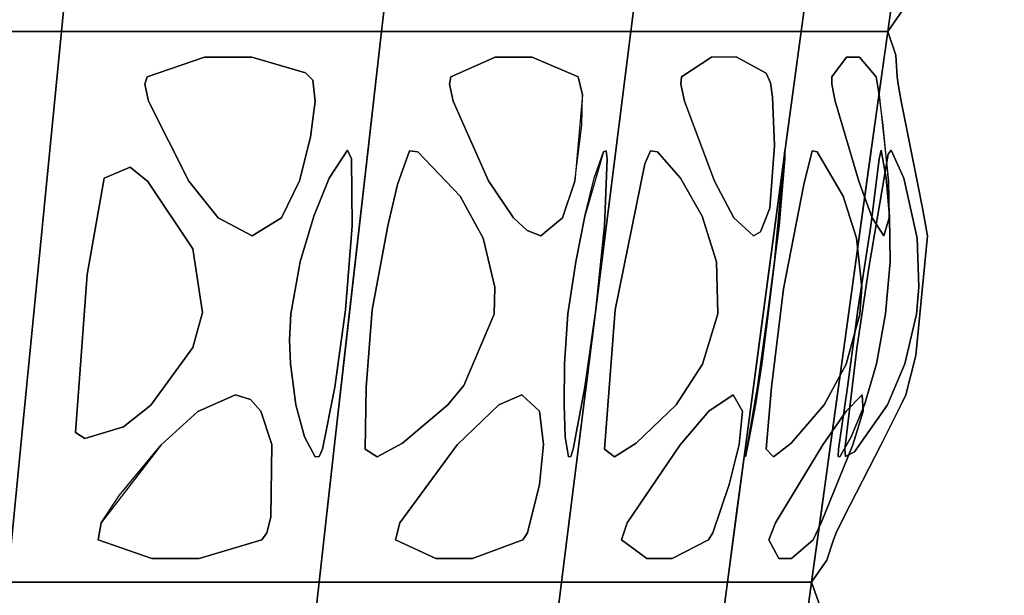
# Model space of a CAD drawing. Header units: centimetres. Extents: x -23.7 to 23.7, y -29.6 to 29.6.
# Tile 15 of 32: x 15 to 22.5, y -4.5 to -0.1. Entities that reach past the tile are written whole.
import ezdxf

# ---------------------------------------------------------------- set-up
doc = ezdxf.new("R2010")
doc.units = ezdxf.units.CM
doc.layers.get('0').update_dxf_attribs({"true_color": 0x5890e1})

msp = doc.modelspace()

# ---------------------------------------------------------------- linework, layer by layer
at = {"color": 121, "true_color": 0xa6e5e5}
for points in [[(15.651, 2.705, 0), (15.444, 0.6113, 0), (15.3661, -0.1737, 0), (14.6401, -0.1737, 0), (13.0066, -0.1737, 0), (12.4621, -0.1737, 0), (12.5463, 0.873, 0), (12.6723, 2.4432, 0), (12.7555, 3.4902, 0), (12.7966, 4.0139, 0), (13.1694, 4.0139, 0), (14.2876, 4.0139, 0), (15.2194, 4.0139, 0), (15.7785, 4.0139, 0)], [(15.444, 0.6113, 0), (15.651, 2.705, 0), (15.7785, 4.0139, 0), (15.2194, 4.0139, 0), (14.2876, 4.0139, 0), (13.1694, 4.0139, 0), (12.7966, 4.0139, 0), (12.7555, 3.4902, 0), (12.6723, 2.4432, 0), (12.5463, 0.873, 0), (12.4621, -0.1737, 0), (13.0066, -0.1737, 0), (14.6401, -0.1737, 0), (15.3661, -0.1737, 0)], [(15.651, 2.705, 0), (15.444, 0.6113, 0), (15.3661, -0.1737, 0), (15.9753, -0.1737, 0), (17.3459, -0.1737, 0), (17.8028, -0.1737, 0), (17.9231, 0.873, 0), (18.1031, 2.4432, 0), (18.2218, 3.4902, 0), (18.2806, 4.0139, 0), (17.9679, 4.0139, 0), (17.0296, 4.0139, 0), (16.2477, 4.0139, 0), (15.7785, 4.0139, 0)], [(15.444, 0.6113, 0), (15.651, 2.705, 0), (15.7785, 4.0139, 0), (16.2477, 4.0139, 0), (17.0296, 4.0139, 0), (17.9679, 4.0139, 0), (18.2806, 4.0139, 0), (18.2218, 3.4902, 0), (18.1031, 2.4432, 0), (17.9231, 0.873, 0), (17.8028, -0.1737, 0), (17.3459, -0.1737, 0), (15.9753, -0.1737, 0), (15.3661, -0.1737, 0)], [(19.9836, 4.0139, 0), (18.7672, 4.0139, 0), (18.5239, 4.0139, 0), (18.2806, 4.0139, 0), (18.2218, 3.4902, 0), (17.9833, 1.3964, 0), (17.8931, 0.6113, 0), (17.8028, -0.1737, 0), (18.2767, -0.1737, 0), (18.7505, -0.1737, 0), (19.3429, -0.1737, 0), (19.6983, -0.1737, 0), (19.8314, 0.873, 0), (20.0305, 2.4432, 0), (20.1619, 3.4902, 0), (20.2269, 4.0139, 0)], [(18.7672, 4.0139, 0), (19.9836, 4.0139, 0), (20.2269, 4.0139, 0), (20.1619, 3.4902, 0), (20.0305, 2.4432, 0), (19.8314, 0.873, 0), (19.6983, -0.1737, 0), (19.3429, -0.1737, 0), (18.7505, -0.1737, 0), (18.2767, -0.1737, 0), (17.8028, -0.1737, 0), (17.9231, 0.873, 0), (18.2218, 3.4902, 0), (18.2806, 4.0139, 0), (18.5239, 4.0139, 0)], [(21.1367, 0.873, 0), (21.4541, 3.2285, 0), (21.5583, 4.0139, 0), (21.3918, 4.0139, 0), (20.3933, 4.0139, 0), (20.2269, 4.0139, 0), (20.1292, 3.2285, 0), (19.8979, 1.3964, 0), (19.7981, 0.6113, 0), (19.6983, -0.1737, 0), (20.0224, -0.1737, 0), (20.3465, -0.1737, 0), (20.7517, -0.1737, 0), (20.9948, -0.1737, 0)], [(20.3933, 4.0139, 0), (21.3918, 4.0139, 0), (21.5583, 4.0139, 0), (21.4541, 3.2285, 0), (21.1367, 0.873, 0), (20.9948, -0.1737, 0), (20.7517, -0.1737, 0), (20.3465, -0.1737, 0), (20.0224, -0.1737, 0), (19.6983, -0.1737, 0), (19.7981, 0.6113, 0), (20.0305, 2.4432, 0), (20.1619, 3.4902, 0), (20.2269, 4.0139, 0)], [(21.8962, 4.0139, 0), (21.7272, 4.0139, 0), (21.6427, 4.0139, 0), (21.5583, 4.0139, 0), (21.4889, 3.4902, 0), (21.2076, 1.3964, 0), (21.1012, 0.6113, 0), (20.9948, -0.1737, 0), (21.1594, -0.1737, 0), (21.324, -0.1737, 0), (21.5297, -0.1737, 0), (21.6531, -0.1737, 0), (21.7994, 0.873, 0), (22.1268, 3.2285, 0), (22.2342, 4.0139, 0), (22.1497, 4.0139, 0)], [(21.7272, 4.0139, 0), (21.8962, 4.0139, 0), (22.1497, 4.0139, 0), (22.2342, 4.0139, 0), (22.1268, 3.2285, 0), (21.7994, 0.873, 0), (21.6531, -0.1737, 0), (21.5297, -0.1737, 0), (21.324, -0.1737, 0), (21.1594, -0.1737, 0), (20.9948, -0.1737, 0), (21.1367, 0.873, 0), (21.4889, 3.4902, 0), (21.5583, 4.0139, 0), (21.6427, 4.0139, 0)], [(22.1854, 0.8724, 0), (21.8773, 0.2754, 0), (21.8201, 0.1458, 0), (21.7686, -0.0085, 0), (21.6531, -0.1737, 0), (21.6531, -0.1737, 0), (21.6531, -0.1737, 0), (21.6531, -0.1737, 0), (21.7629, 0.6113, 0), (22.0907, 2.9667, 0), (22.2342, 4.0139, 0), (22.2342, 4.0139, 0), (22.2342, 4.0139, 0), (22.2976, 3.8324, 0), (22.3086, 3.6697, 0), (22.3154, 3.6129, 0), (22.3386, 3.4808, 0), (22.4629, 2.8711, 0), (22.5058, 2.6548, 0), (22.5401, 2.4589, 0), (22.4502, 1.5471, 0), (22.3736, 1.2497, 0), (22.3385, 1.1758, 0)], [(21.8773, 0.2754, 0), (22.1854, 0.8724, 0), (22.3385, 1.1758, 0), (22.3736, 1.2497, 0), (22.4502, 1.5471, 0), (22.5401, 2.4589, 0), (22.5058, 2.6548, 0), (22.4629, 2.8711, 0), (22.3386, 3.4808, 0), (22.3154, 3.6129, 0), (22.3086, 3.6697, 0), (22.2976, 3.8324, 0), (22.2342, 4.0139, 0), (22.2342, 4.0139, 0), (22.2342, 4.0139, 0), (22.0907, 2.9667, 0), (21.7629, 0.6113, 0), (21.6531, -0.1737, 0), (21.6531, -0.1737, 0), (21.6531, -0.1737, 0), (21.6531, -0.1737, 0), (21.7686, -0.0085, 0), (21.8201, 0.1458, 0)], [(13.6506, -4.3616, 0), (14.3028, -4.3616, 0), (14.9551, -4.3616, 0), (15.0742, -3.14, 0), (15.3661, -0.1737, 0), (14.8216, -0.1737, 0), (13.9141, -0.1737, 0), (13.0066, -0.1737, 0), (12.4621, -0.1737, 0), (12.3781, -1.2205, 0), (12.2738, -2.5292, 0), (12.2115, -3.3145, 0), (12.17, -3.838, 0), (12.1287, -4.3616, 0), (12.5635, -4.3616, 0)], [(14.3028, -4.3616, 0), (13.6506, -4.3616, 0), (12.5635, -4.3616, 0), (12.1287, -4.3616, 0), (12.17, -3.838, 0), (12.2115, -3.3145, 0), (12.2738, -2.5292, 0), (12.3781, -1.2205, 0), (12.4621, -0.1737, 0), (13.0066, -0.1737, 0), (13.9141, -0.1737, 0), (14.8216, -0.1737, 0), (15.3661, -0.1737, 0), (15.0742, -3.14, 0), (14.9551, -4.3616, 0)], [(16.0497, -4.3616, 0), (15.5024, -4.3616, 0), (14.9551, -4.3616, 0), (15.0742, -3.14, 0), (15.3661, -0.1737, 0), (15.823, -0.1737, 0), (16.5844, -0.1737, 0), (17.3459, -0.1737, 0), (17.8028, -0.1737, 0), (17.6829, -1.2205, 0), (17.5339, -2.5292, 0), (17.445, -3.3145, 0), (17.3858, -3.838, 0), (17.3267, -4.3616, 0), (16.9618, -4.3616, 0)], [(15.5024, -4.3616, 0), (16.0497, -4.3616, 0), (16.9618, -4.3616, 0), (17.3267, -4.3616, 0), (17.3858, -3.838, 0), (17.445, -3.3145, 0), (17.5339, -2.5292, 0), (17.6829, -1.2205, 0), (17.8028, -0.1737, 0), (17.3459, -0.1737, 0), (16.5844, -0.1737, 0), (15.823, -0.1737, 0), (15.3661, -0.1737, 0), (15.0742, -3.14, 0), (14.9551, -4.3616, 0)], [(18.7505, -0.1737, 0), (18.1582, -0.1737, 0), (17.8028, -0.1737, 0), (17.7128, -0.9588, 0), (17.445, -3.3145, 0), (17.3267, -4.3616, 0), (17.7879, -4.3616, 0), (18.2491, -4.3616, 0), (18.8256, -4.3616, 0), (19.1715, -4.3616, 0), (19.2368, -3.838, 0), (19.3023, -3.3145, 0), (19.4008, -2.5292, 0), (19.5656, -1.2205, 0), (19.6983, -0.1737, 0), (19.3429, -0.1737, 0)], [(19.5656, -1.2205, 0), (19.4008, -2.5292, 0), (19.3023, -3.3145, 0), (19.2368, -3.838, 0), (19.1715, -4.3616, 0), (18.8256, -4.3616, 0), (18.2491, -4.3616, 0), (17.7879, -4.3616, 0), (17.3267, -4.3616, 0), (17.445, -3.3145, 0), (17.7128, -0.9588, 0), (17.8028, -0.1737, 0), (18.1582, -0.1737, 0), (18.7505, -0.1737, 0), (19.3429, -0.1737, 0), (19.6983, -0.1737, 0)], [(20.1968, -4.3616, 0), (19.8024, -4.3616, 0), (19.4869, -4.3616, 0), (19.1715, -4.3616, 0), (19.2696, -3.5762, 0), (19.5987, -0.9588, 0), (19.6983, -0.1737, 0), (19.9414, -0.1737, 0), (20.3465, -0.1737, 0), (20.6707, -0.1737, 0), (20.8328, -0.1737, 0), (20.9948, -0.1737, 0), (20.8534, -1.2205, 0), (20.6778, -2.5292, 0), (20.5729, -3.3145, 0), (20.5031, -3.838, 0), (20.4334, -4.3616, 0)], [(20.8328, -0.1737, 0), (20.3465, -0.1737, 0), (19.9414, -0.1737, 0), (19.6983, -0.1737, 0), (19.5987, -0.9588, 0), (19.2696, -3.5762, 0), (19.1715, -4.3616, 0), (19.4869, -4.3616, 0), (19.8024, -4.3616, 0), (20.1968, -4.3616, 0), (20.4334, -4.3616, 0), (20.5031, -3.838, 0), (20.5729, -3.3145, 0), (20.6778, -2.5292, 0), (20.8534, -1.2205, 0), (20.9948, -0.1737, 0)], [(21.324, -0.1737, 0), (21.1183, -0.1737, 0), (20.9948, -0.1737, 0), (20.8887, -0.9588, 0), (20.5729, -3.3145, 0), (20.4334, -4.3616, 0), (20.5936, -4.3616, 0), (20.7537, -4.3616, 0), (20.9539, -4.3616, 0), (21.0741, -4.3616, 0), (21.1459, -3.838, 0), (21.2179, -3.3145, 0), (21.3261, -2.5292, 0), (21.5073, -1.2205, 0), (21.6531, -0.1737, 0), (21.5297, -0.1737, 0)], [(20.9539, -4.3616, 0), (20.7537, -4.3616, 0), (20.5936, -4.3616, 0), (20.4334, -4.3616, 0), (20.5729, -3.3145, 0), (20.8887, -0.9588, 0), (20.9948, -0.1737, 0), (21.1183, -0.1737, 0), (21.324, -0.1737, 0), (21.5297, -0.1737, 0), (21.6531, -0.1737, 0), (21.5073, -1.2205, 0), (21.3261, -2.5292, 0), (21.2179, -3.3145, 0), (21.1459, -3.838, 0), (21.0741, -4.3616, 0)], [(21.471, -1.4823, 0), (21.1819, -3.5762, 0), (21.0741, -4.3616, 0), (21.0741, -4.3616, 0), (21.0741, -4.3616, 0), (21.0741, -4.3616, 0), (21.1893, -4.1959, 0), (21.2402, -4.0408, 0), (21.2613, -3.9882, 0), (21.318, -3.8683, 0), (21.6023, -3.3165, 0), (21.7557, -3.0121, 0), (21.7912, -2.9373, 0), (21.8673, -2.6398, 0), (21.9566, -1.7279, 0), (21.9215, -1.5295, 0), (21.8784, -1.3127, 0), (21.7553, -0.7053, 0), (21.7327, -0.5747, 0), (21.7261, -0.5182, 0), (21.7159, -0.3547, 0), (21.6531, -0.1737, 0), (21.6531, -0.1737, 0), (21.6531, -0.1737, 0), (21.6531, -0.1737, 0), (21.5801, -0.6971, 0)], [(21.1819, -3.5762, 0), (21.471, -1.4823, 0), (21.5801, -0.6971, 0), (21.6531, -0.1737, 0), (21.6531, -0.1737, 0), (21.6531, -0.1737, 0), (21.6531, -0.1737, 0), (21.7159, -0.3547, 0), (21.7261, -0.5182, 0), (21.7327, -0.5747, 0), (21.7553, -0.7053, 0), (21.8784, -1.3127, 0), (21.9215, -1.5295, 0), (21.9566, -1.7279, 0), (21.8673, -2.6398, 0), (21.7912, -2.9373, 0), (21.7557, -3.0121, 0), (21.6023, -3.3165, 0), (21.318, -3.8683, 0), (21.2613, -3.9882, 0), (21.2402, -4.0408, 0), (21.1893, -4.1959, 0), (21.0741, -4.3616, 0), (21.0741, -4.3616, 0), (21.0741, -4.3616, 0), (21.0741, -4.3616, 0)], [(16.8149, -0.3691, 0), (17.2235, -0.4879, 0), (17.2789, -0.5435, 0), (17.2956, -0.7043, 0), (17.262, -0.9772, 0), (17.178, -1.3111, 0), (17.0397, -1.5907, 0), (16.8169, -1.7279, 0), (16.5595, -1.5918, 0), (16.3363, -1.3122, 0), (16.0298, -0.7051, 0), (16.0011, -0.5746, 0), (16.018, -0.5182, 0), (16.4544, -0.3691, 0)], [(17.2235, -0.4879, 0), (16.8149, -0.3691, 0), (16.4544, -0.3691, 0), (16.018, -0.5182, 0), (16.0011, -0.5746, 0), (16.0298, -0.7051, 0), (16.3363, -1.3122, 0), (16.5595, -1.5918, 0), (16.8169, -1.7279, 0), (17.0397, -1.5907, 0), (17.178, -1.3111, 0), (17.262, -0.9772, 0), (17.2956, -0.7043, 0), (17.2789, -0.5435, 0)], [(18.6671, -0.3691, 0), (18.3297, -0.5182, 0), (18.3183, -0.5746, 0), (18.3464, -0.7043, 0), (18.6169, -1.3097, 0), (18.8059, -1.5909, 0), (18.9086, -1.6888, 0), (19.0134, -1.7279, 0), (19.1795, -1.592, 0), (19.2729, -1.3117, 0), (19.3253, -0.888, 0), (19.3306, -0.657, 0), (19.2979, -0.5183, 0), (18.9476, -0.3691, 0)], [(18.6671, -0.3691, 0), (18.9476, -0.3691, 0), (19.2979, -0.5183, 0), (19.3306, -0.657, 0), (19.2729, -1.3117, 0), (19.1795, -1.592, 0), (19.0134, -1.7279, 0), (18.9086, -1.6888, 0), (18.8059, -1.5909, 0), (18.6169, -1.3097, 0), (18.3464, -0.7043, 0), (18.3183, -0.5746, 0), (18.3297, -0.5182, 0)], [(20.4993, -0.3678, 0), (20.3123, -0.3691, 0), (20.084, -0.5182, 0), (20.0785, -0.5747, 0), (20.1059, -0.7054, 0), (20.3344, -1.3124, 0), (20.4823, -1.5921, 0), (20.6317, -1.7279, 0), (20.6856, -1.6989, 0), (20.7554, -1.5177, 0), (20.7907, -1.0426, 0), (20.777, -0.6729, 0), (20.7621, -0.565, 0), (20.7289, -0.4923, 0)], [(20.777, -0.6729, 0), (20.7907, -1.0426, 0), (20.7554, -1.5177, 0), (20.6856, -1.6989, 0), (20.6317, -1.7279, 0), (20.4823, -1.5921, 0), (20.3344, -1.3124, 0), (20.1059, -0.7054, 0), (20.0785, -0.5747, 0), (20.084, -0.5182, 0), (20.3123, -0.3691, 0), (20.4993, -0.3678, 0), (20.7289, -0.4923, 0), (20.7621, -0.565, 0)], [(21.3399, -0.3691, 0), (21.2277, -0.5182, 0), (21.2283, -0.5747, 0), (21.2536, -0.7054, 0), (21.4321, -1.3124, 0), (21.5351, -1.5921, 0), (21.6228, -1.7279, 0), (21.6645, -1.5918, 0), (21.6593, -1.3114, 0), (21.618, -0.8879, 0), (21.5891, -0.657, 0), (21.564, -0.5183, 0), (21.4373, -0.3691, 0)], [(21.3399, -0.3691, 0), (21.4373, -0.3691, 0), (21.564, -0.5183, 0), (21.5891, -0.657, 0), (21.6593, -1.3114, 0), (21.6645, -1.5918, 0), (21.6228, -1.7279, 0), (21.5351, -1.5921, 0), (21.4321, -1.3124, 0), (21.2536, -0.7054, 0), (21.2283, -0.5747, 0), (21.2277, -0.5182, 0)], [(17.574, -1.1432, 0), (17.5773, -1.6535, 0), (17.5277, -2.2912, 0), (17.4475, -2.8795, 0), (17.3528, -3.352, 0), (17.3268, -3.4075, 0), (17.2965, -3.4093, 0), (17.2156, -3.2572, 0), (17.1503, -3.0139, 0), (17.1088, -2.7025, 0), (17.1028, -2.5196, 0), (17.1128, -2.3212, 0), (17.1821, -1.9252, 0), (17.2858, -1.5784, 0), (17.4033, -1.2892, 0), (17.5421, -1.0757, 0)], [(17.5773, -1.6535, 0), (17.574, -1.1432, 0), (17.5421, -1.0757, 0), (17.4033, -1.2892, 0), (17.2858, -1.5784, 0), (17.1821, -1.9252, 0), (17.1128, -2.3212, 0), (17.1028, -2.5196, 0), (17.1088, -2.7025, 0), (17.1503, -3.0139, 0), (17.2156, -3.2572, 0), (17.2965, -3.4093, 0), (17.3268, -3.4075, 0), (17.3528, -3.352, 0), (17.4475, -2.8795, 0), (17.5277, -2.2912, 0)], [(17.9607, -3.3064, 0), (18.3073, -3.0144, 0), (18.4283, -2.8669, 0), (18.6584, -2.3233, 0), (18.6646, -2.1198, 0), (18.574, -1.7459, 0), (18.4005, -1.4261, 0), (18.0783, -1.09, 0), (18.0135, -1.0817, 0), (17.9245, -1.3379, 0), (17.8494, -1.6534, 0), (17.7294, -2.2912, 0), (17.6839, -2.8794, 0), (17.6764, -3.3516, 0), (17.7696, -3.4092, 0)], [(18.3073, -3.0144, 0), (17.9607, -3.3064, 0), (17.7696, -3.4092, 0), (17.6764, -3.3516, 0), (17.6839, -2.8794, 0), (17.7294, -2.2912, 0), (17.8494, -1.6534, 0), (17.9245, -1.3379, 0), (18.0135, -1.0817, 0), (18.0783, -1.09, 0), (18.4005, -1.4261, 0), (18.574, -1.7459, 0), (18.6646, -2.1198, 0), (18.6584, -2.3233, 0), (18.4283, -2.8669, 0)], [(19.2603, -3.3517, 0), (19.3488, -2.8796, 0), (19.4311, -2.2912, 0), (19.4991, -1.6534, 0), (19.5191, -1.1432, 0), (19.511, -1.0817, 0), (19.4909, -1.0901, 0), (19.3496, -1.5789, 0), (19.2796, -1.9255, 0), (19.2205, -2.3212, 0), (19.1936, -2.7027, 0), (19.1902, -3.0138, 0), (19.1998, -3.2572, 0), (19.2254, -3.4093, 0), (19.2414, -3.4074, 0)], [(19.3496, -1.5789, 0), (19.4207, -1.2894, 0), (19.4909, -1.0901, 0), (19.511, -1.0817, 0), (19.5191, -1.1432, 0), (19.4991, -1.6534, 0), (19.4311, -2.2912, 0), (19.3488, -2.8796, 0), (19.2603, -3.3517, 0), (19.2414, -3.4074, 0), (19.2254, -3.4093, 0), (19.1998, -3.2572, 0), (19.1902, -3.0138, 0), (19.1936, -2.7027, 0), (19.2205, -2.3212, 0), (19.2796, -1.9255, 0)], [(20.3493, -1.9259, 0), (20.2406, -1.5789, 0), (20.0766, -1.2891, 0), (19.9003, -1.09, 0), (19.847, -1.0817, 0), (19.8042, -1.1812, 0), (19.5798, -2.2912, 0), (19.4986, -3.3516, 0), (19.5741, -3.4091, 0), (19.7391, -3.3064, 0), (20.0427, -3.0142, 0), (20.2426, -2.7033, 0), (20.3595, -2.3212, 0)], [(20.2406, -1.5789, 0), (20.3493, -1.9259, 0), (20.3595, -2.3212, 0), (20.2426, -2.7033, 0), (20.0427, -3.0142, 0), (19.7391, -3.3064, 0), (19.5741, -3.4091, 0), (19.4986, -3.3516, 0), (19.5798, -2.2912, 0), (19.8042, -1.1812, 0), (19.847, -1.0817, 0), (19.9003, -1.09, 0), (20.0766, -1.2891, 0)], [(20.828, -1.6535, 0), (20.8708, -1.1432, 0), (20.8696, -1.0757, 0), (20.8372, -1.4268, 0), (20.7911, -1.9255, 0), (20.7439, -2.3212, 0), (20.6948, -2.7026, 0), (20.6466, -3.0138, 0), (20.6004, -3.2572, 0), (20.5699, -3.4093, 0), (20.5708, -3.4074, 0), (20.582, -3.3518, 0), (20.6619, -2.8796, 0), (20.7438, -2.2912, 0)], [(20.8708, -1.1432, 0), (20.828, -1.6535, 0), (20.7438, -2.2912, 0), (20.6619, -2.8796, 0), (20.582, -3.3518, 0), (20.5708, -3.4074, 0), (20.5699, -3.4093, 0), (20.6004, -3.2572, 0), (20.6466, -3.0138, 0), (20.6948, -2.7026, 0), (20.7439, -2.3212, 0), (20.7911, -1.9255, 0), (20.8372, -1.4268, 0), (20.8696, -1.0757, 0)], [(21.4157, -1.7455, 0), (21.4562, -2.1186, 0), (21.4411, -2.3233, 0), (21.3372, -2.7033, 0), (21.1687, -3.0141, 0), (20.9174, -3.3064, 0), (20.7834, -3.4091, 0), (20.728, -3.3516, 0), (20.7686, -2.8793, 0), (20.86, -2.1306, 0), (21.0137, -1.3379, 0), (21.0772, -1.0817, 0), (21.1174, -1.09, 0), (21.3144, -1.4258, 0)], [(21.4562, -2.1186, 0), (21.4157, -1.7455, 0), (21.3144, -1.4258, 0), (21.1174, -1.09, 0), (21.0772, -1.0817, 0), (21.0137, -1.3379, 0), (20.86, -2.1306, 0), (20.7686, -2.8793, 0), (20.728, -3.3516, 0), (20.7834, -3.4091, 0), (20.9174, -3.3064, 0), (21.1687, -3.0141, 0), (21.3372, -2.7033, 0), (21.4411, -2.3233, 0)], [(21.5879, -1.1432, 0), (21.5237, -1.6535, 0), (21.4259, -2.2912, 0), (21.3468, -2.8796, 0), (21.2781, -3.3518, 0), (21.2749, -3.4074, 0), (21.2889, -3.4093, 0), (21.3746, -3.2572, 0), (21.4754, -3.0139, 0), (21.5669, -2.7025, 0), (21.6365, -2.3212, 0), (21.6705, -1.9255, 0), (21.6677, -1.5789, 0), (21.641, -1.2894, 0), (21.6025, -1.0757, 0)], [(21.2781, -3.3518, 0), (21.3468, -2.8796, 0), (21.4259, -2.2912, 0), (21.5237, -1.6535, 0), (21.5879, -1.1432, 0), (21.6025, -1.0757, 0), (21.641, -1.2894, 0), (21.6677, -1.5789, 0), (21.6705, -1.9255, 0), (21.6365, -2.3212, 0), (21.5669, -2.7025, 0), (21.4754, -3.0139, 0), (21.3746, -3.2572, 0), (21.2889, -3.4093, 0), (21.2749, -3.4074, 0)], [(21.4173, -2.5856, 0), (21.3272, -3.3518, 0), (21.3322, -3.4074, 0), (21.4, -3.3716, 0), (21.6509, -3.0145, 0), (21.7832, -2.7031, 0), (21.8711, -2.3233, 0), (21.8901, -2.1194, 0), (21.8769, -1.746, 0), (21.7763, -1.2894, 0), (21.6785, -1.0757, 0), (21.6563, -1.1079, 0), (21.5082, -1.9711, 0)], [(21.3272, -3.3518, 0), (21.4173, -2.5856, 0), (21.5082, -1.9711, 0), (21.6563, -1.1079, 0), (21.6785, -1.0757, 0), (21.7763, -1.2894, 0), (21.8769, -1.746, 0), (21.8901, -2.1194, 0), (21.8711, -2.3233, 0), (21.7832, -2.7031, 0), (21.6509, -3.0145, 0), (21.4, -3.3716, 0), (21.3322, -3.4074, 0)], [(16.0231, -1.3145, 0), (16.3664, -1.8262, 0), (16.44, -2.3109, 0), (16.3667, -2.5789, 0), (16.0459, -3.0159, 0), (15.8393, -3.1802, 0), (15.5452, -3.2698, 0), (15.4723, -3.2242, 0), (15.5631, -2.0218, 0), (15.6913, -1.289, 0), (15.8884, -1.2056, 0)], [(16.3664, -1.8262, 0), (16.0231, -1.3145, 0), (15.8884, -1.2056, 0), (15.6913, -1.289, 0), (15.5631, -2.0218, 0), (15.4723, -3.2242, 0), (15.5452, -3.2698, 0), (15.8393, -3.1802, 0), (16.0459, -3.0159, 0), (16.3667, -2.5789, 0), (16.44, -2.3109, 0)], [(16.8045, -2.9726, 0), (16.8843, -3.0616, 0), (16.9661, -3.3166, 0), (16.9606, -3.8681, 0), (16.9287, -3.9881, 0), (16.8903, -4.0408, 0), (16.4141, -4.1828, 0), (16.0537, -4.1828, 0), (15.6459, -4.0406, 0), (15.6692, -3.9123, 0), (15.8072, -3.7018, 0), (16.1239, -3.3176, 0), (16.4032, -3.0633, 0), (16.6902, -2.9373, 0)], [(16.8843, -3.0616, 0), (16.8045, -2.9726, 0), (16.6902, -2.9373, 0), (16.4032, -3.0633, 0), (16.1239, -3.3176, 0), (15.6692, -3.9123, 0), (15.6459, -4.0406, 0), (16.0537, -4.1828, 0), (16.4141, -4.1828, 0), (16.8903, -4.0408, 0), (16.9287, -3.9881, 0), (16.9606, -3.8681, 0), (16.9661, -3.3166, 0)], [(18.2141, -4.1828, 0), (17.9089, -4.0407, 0), (17.9422, -3.9123, 0), (18.3784, -3.3176, 0), (18.6944, -3.0128, 0), (18.8701, -2.9373, 0), (19.0049, -3.0618, 0), (19.0337, -3.3167, 0), (19.0036, -3.6193, 0), (18.9125, -3.988, 0), (18.8769, -4.0408, 0), (18.4945, -4.1828, 0)], [(18.3784, -3.3176, 0), (17.9422, -3.9123, 0), (17.9089, -4.0407, 0), (18.2141, -4.1828, 0), (18.4945, -4.1828, 0), (18.8769, -4.0408, 0), (18.9125, -3.988, 0), (19.0036, -3.6193, 0), (19.0337, -3.3167, 0), (19.0049, -3.0618, 0), (18.8701, -2.9373, 0), (18.6944, -3.0128, 0)], [(20.4472, -3.6193, 0), (20.5225, -3.3167, 0), (20.5478, -3.0618, 0), (20.4763, -2.9373, 0), (20.2917, -3.0631, 0), (20.0741, -3.3176, 0), (19.6697, -3.9123, 0), (19.6274, -4.0406, 0), (19.8207, -4.1828, 0), (20.0126, -4.1828, 0), (20.2896, -4.0408, 0), (20.3213, -3.988, 0)], [(20.5225, -3.3167, 0), (20.4472, -3.6193, 0), (20.3213, -3.988, 0), (20.2896, -4.0408, 0), (20.0126, -4.1828, 0), (19.8207, -4.1828, 0), (19.6274, -4.0406, 0), (19.6697, -3.9123, 0), (20.0741, -3.3176, 0), (20.2917, -3.0631, 0), (20.4763, -2.9373, 0), (20.5478, -3.0618, 0)], [(21.1596, -3.3176, 0), (20.7992, -3.9123, 0), (20.7492, -4.0407, 0), (20.8247, -4.1828, 0), (20.9221, -4.1828, 0), (21.0854, -4.0408, 0), (21.1461, -3.9123, 0), (21.3867, -3.3187, 0), (21.4658, -3.0627, 0), (21.4599, -2.9373, 0), (21.3357, -3.063, 0)], [(21.0854, -4.0408, 0), (20.9221, -4.1828, 0), (20.8247, -4.1828, 0), (20.7492, -4.0407, 0), (20.7992, -3.9123, 0), (21.1596, -3.3176, 0), (21.3357, -3.063, 0), (21.4599, -2.9373, 0), (21.4658, -3.0627, 0), (21.3867, -3.3187, 0), (21.1461, -3.9123, 0)], [(16.9143, -8.0267, 0), (17.2382, -5.1469, 0), (17.3267, -4.3616, 0), (16.9618, -4.3616, 0), (16.2321, -4.3616, 0), (15.5024, -4.3616, 0), (14.9551, -4.3616, 0), (14.833, -5.6175, 0), (14.6457, -7.547, 0), (14.5483, -8.5502, 0), (15.1251, -8.5502, 0), (15.7018, -8.5502, 0), (16.4709, -8.5502, 0), (16.8554, -8.5502, 0)], [(17.2382, -5.1469, 0), (16.9143, -8.0267, 0), (16.8554, -8.5502, 0), (16.4709, -8.5502, 0), (15.7018, -8.5502, 0), (15.1251, -8.5502, 0), (14.5483, -8.5502, 0), (14.6457, -7.547, 0), (14.833, -5.6175, 0), (14.9551, -4.3616, 0), (15.5024, -4.3616, 0), (16.2321, -4.3616, 0), (16.9618, -4.3616, 0), (17.3267, -4.3616, 0)], [(19.0736, -5.1469, 0), (18.7152, -8.0267, 0), (18.6501, -8.5502, 0), (18.3136, -8.5502, 0), (17.7528, -8.5502, 0), (17.3041, -8.5502, 0), (16.8554, -8.5502, 0), (16.9732, -7.5031, 0), (17.2382, -5.1469, 0), (17.3267, -4.3616, 0), (17.6726, -4.3616, 0), (18.2491, -4.3616, 0), (18.8256, -4.3616, 0), (19.1715, -4.3616, 0)], [(18.7152, -8.0267, 0), (19.0736, -5.1469, 0), (19.1715, -4.3616, 0), (18.8256, -4.3616, 0), (18.2491, -4.3616, 0), (17.6726, -4.3616, 0), (17.3267, -4.3616, 0), (17.2382, -5.1469, 0), (16.9732, -7.5031, 0), (16.8554, -8.5502, 0), (17.3041, -8.5502, 0), (17.7528, -8.5502, 0), (18.3136, -8.5502, 0), (18.6501, -8.5502, 0)], [(19.9471, -8.0267, 0), (20.329, -5.1469, 0), (20.4334, -4.3616, 0), (20.1968, -4.3616, 0), (19.8024, -4.3616, 0), (19.4081, -4.3616, 0), (19.1715, -4.3616, 0), (19.0736, -5.1469, 0), (18.7804, -7.5031, 0), (18.6501, -8.5502, 0), (18.957, -8.5502, 0), (19.2639, -8.5502, 0), (19.6475, -8.5502, 0), (19.8777, -8.5502, 0)], [(20.329, -5.1469, 0), (19.9471, -8.0267, 0), (19.8777, -8.5502, 0), (19.6475, -8.5502, 0), (19.2639, -8.5502, 0), (18.957, -8.5502, 0), (18.6501, -8.5502, 0), (18.7804, -7.5031, 0), (19.0736, -5.1469, 0), (19.1715, -4.3616, 0), (19.4081, -4.3616, 0), (19.8024, -4.3616, 0), (20.1968, -4.3616, 0), (20.4334, -4.3616, 0)], [(20.9664, -5.1469, 0), (20.5726, -8.0267, 0), (20.501, -8.5502, 0), (20.3841, -8.5502, 0), (20.1893, -8.5502, 0), (20.0335, -8.5502, 0), (19.8777, -8.5502, 0), (20.0166, -7.5031, 0), (20.329, -5.1469, 0), (20.4334, -4.3616, 0), (20.5535, -4.3616, 0), (20.7537, -4.3616, 0), (20.9539, -4.3616, 0), (21.0741, -4.3616, 0)], [(20.5726, -8.0267, 0), (20.9664, -5.1469, 0), (21.0741, -4.3616, 0), (20.9539, -4.3616, 0), (20.7537, -4.3616, 0), (20.5535, -4.3616, 0), (20.4334, -4.3616, 0), (20.329, -5.1469, 0), (20.0166, -7.5031, 0), (19.8777, -8.5502, 0), (20.0335, -8.5502, 0), (20.1893, -8.5502, 0), (20.3841, -8.5502, 0), (20.501, -8.5502, 0)]]:
    msp.add_polyline3d(points, close=True, dxfattribs=at)
for points in [[(21.1394, -4.5489, 0), (21.0741, -4.3616, 0), (21.0741, -4.3616, 0), (21.0741, -4.3616, 0), (21.0741, -4.3616, 0), (21.0023, -4.8851, 0)], [(21.0023, -4.8851, 0), (21.0741, -4.3616, 0), (21.0741, -4.3616, 0), (21.0741, -4.3616, 0), (21.0741, -4.3616, 0), (21.1394, -4.5489, 0)]]:
    msp.add_polyline3d(points, dxfattribs=at)

doc.saveas('drawing.dxf')
